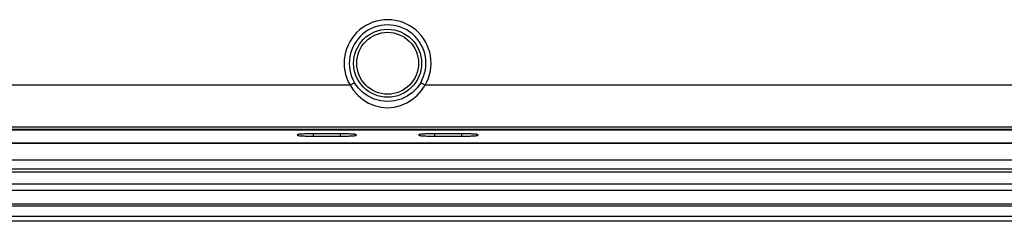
# Model space of a CAD drawing. Header units: millimetres. Extents: x 0 to 1682, y 0 to 1188.
# Tile 36 of 73: x 1188 to 1283, y 531 to 550. Entities that reach past the tile are written whole.
import ezdxf

# ---------------------------------------------------------------- set-up
doc = ezdxf.new("R2010")
doc.units = ezdxf.units.MM
doc.header["$LTSCALE"] = 92.51
for name, color, linetype in [('FRONT_CASE-RC15_-SHAPE', 7, 'CONTINUOUS'), ('GASKET-RT1550WD-SHAPE', 7, 'CONTINUOUS'), ('REAR_CASE_15_RT1540__2024-SHAPE', 7, 'CONTINUOUS')]:
    doc.layers.add(name, color=color, linetype=linetype)

msp = doc.modelspace()

# ---------------------------------------------------------------- linework, layer by layer
at = {"layer": 'FRONT_CASE-RC15_-SHAPE', "color": 7, "linetype": 'Continuous'}
for p, q in [((1114.965166, 539.377977), (1331.831987, 539.377977)), ((1214.748554, 538.817214), (1214.748554, 538.942993)), ((1216.11744, 539.021302), (1218.848554, 539.021604)), ((1216.248554, 538.738602), (1216.248554, 539.021604)), ((1218.979668, 538.738905), (1216.248554, 538.738602)), ((1218.848554, 538.738602), (1218.848554, 539.021604)), ((1220.348554, 538.942993), (1220.348554, 538.817214)), ((1226.448554, 538.817214), (1226.448554, 538.942993)), ((1227.81744, 539.021302), (1230.548554, 539.021604)), ((1227.948554, 538.738602), (1227.948554, 539.021604)), ((1230.679668, 538.738905), (1227.948554, 538.738602)), ((1230.548554, 538.738602), (1230.548554, 539.021604)), ((1232.048554, 538.942993), (1232.048554, 538.817214)), ((1401.102818, 530.577414), (1045.69429, 530.577414))]:
    msp.add_line(p, q, dxfattribs=at)
for points in [[(1214.748554, 538.942993), (1214.754349, 538.949876), (1214.77138, 538.956655), (1214.799779, 538.963354), (1214.839154, 538.969899), (1214.889326, 538.976238), (1214.949789, 538.982323), (1215.020192, 538.988107), (1215.099886, 538.993548), (1215.188362, 538.998602), (1215.284848, 539.003234), (1215.388693, 539.007404), (1215.499027, 539.011087), (1215.615077, 539.014248), (1215.735905, 539.016871), (1215.860638, 539.018928), (1215.988294, 539.020412), (1216.11744, 539.021302)], [(1216.248554, 538.738602), (1216.11744, 538.738905), (1215.988294, 538.739795), (1215.860638, 538.741278), (1215.735904, 538.743336), (1215.615077, 538.745958), (1215.499027, 538.74912), (1215.388693, 538.752803), (1215.284848, 538.756973), (1215.188362, 538.761605), (1215.099886, 538.766658), (1215.020192, 538.7721), (1214.949789, 538.777883), (1214.889326, 538.783969), (1214.839154, 538.790307), (1214.799779, 538.796852), (1214.77138, 538.803552), (1214.754349, 538.810331), (1214.748554, 538.817214)], [(1218.848554, 539.021604), (1218.979668, 539.021302), (1219.108814, 539.020412), (1219.236471, 539.018928), (1219.361204, 539.016871), (1219.482031, 539.014248), (1219.598082, 539.011087), (1219.708416, 539.007404), (1219.81226, 539.003234), (1219.908746, 538.998602), (1219.997222, 538.993548), (1220.076916, 538.988107), (1220.147319, 538.982323), (1220.207782, 538.976238), (1220.257955, 538.969899), (1220.29733, 538.963354), (1220.325728, 538.956655), (1220.34276, 538.949876), (1220.348554, 538.942993)], [(1220.348554, 538.817214), (1220.34276, 538.810331), (1220.325728, 538.803552), (1220.29733, 538.796852), (1220.257955, 538.790307), (1220.207782, 538.783969), (1220.147319, 538.777883), (1220.076916, 538.7721), (1219.997222, 538.766658), (1219.908746, 538.761605), (1219.81226, 538.756973), (1219.708416, 538.752803), (1219.598082, 538.74912), (1219.482031, 538.745958), (1219.361204, 538.743336), (1219.23647, 538.741278), (1219.108814, 538.739795), (1218.979668, 538.738905)], [(1226.448554, 538.942993), (1226.454349, 538.949876), (1226.47138, 538.956655), (1226.499779, 538.963354), (1226.539154, 538.969899), (1226.589326, 538.976238), (1226.649789, 538.982323), (1226.720192, 538.988107), (1226.799886, 538.993548), (1226.888362, 538.998602), (1226.984848, 539.003234), (1227.088693, 539.007404), (1227.199027, 539.011087), (1227.315077, 539.014248), (1227.435905, 539.016871), (1227.560638, 539.018928), (1227.688294, 539.020412), (1227.81744, 539.021302)], [(1227.948554, 538.738602), (1227.81744, 538.738905), (1227.688294, 538.739795), (1227.560638, 538.741278), (1227.435904, 538.743336), (1227.315077, 538.745958), (1227.199027, 538.74912), (1227.088693, 538.752803), (1226.984848, 538.756973), (1226.888362, 538.761605), (1226.799886, 538.766658), (1226.720192, 538.7721), (1226.649789, 538.777883), (1226.589326, 538.783969), (1226.539154, 538.790307), (1226.499779, 538.796852), (1226.47138, 538.803552), (1226.454349, 538.810331), (1226.448554, 538.817214)], [(1230.548554, 539.021604), (1230.679668, 539.021302), (1230.808814, 539.020412), (1230.936471, 539.018928), (1231.061204, 539.016871), (1231.182031, 539.014248), (1231.298082, 539.011087), (1231.408416, 539.007404), (1231.51226, 539.003234), (1231.608746, 538.998602), (1231.697222, 538.993548), (1231.776916, 538.988107), (1231.847319, 538.982323), (1231.907782, 538.976238), (1231.957955, 538.969899), (1231.99733, 538.963354), (1232.025728, 538.956655), (1232.04276, 538.949876), (1232.048554, 538.942993)], [(1232.048554, 538.817214), (1232.04276, 538.810331), (1232.025728, 538.803552), (1231.99733, 538.796852), (1231.957955, 538.790307), (1231.907782, 538.783969), (1231.847319, 538.777883), (1231.776916, 538.7721), (1231.697222, 538.766658), (1231.608746, 538.761605), (1231.51226, 538.756973), (1231.408416, 538.752803), (1231.298082, 538.74912), (1231.182031, 538.745958), (1231.061204, 538.743336), (1230.93647, 538.741278), (1230.808814, 538.739795), (1230.679668, 538.738905)]]:
    msp.add_lwpolyline(points, dxfattribs=at)
at = {"layer": 'GASKET-RT1550WD-SHAPE', "color": 7, "linetype": 'Continuous'}
for p, q in [((1113.794019, 538.077414), (1333.003101, 538.077414)), ((1113.886336, 538.109709), (1332.910735, 538.109709)), ((1046.398554, 536.493685), (1400.398554, 536.493685)), ((1046.398554, 535.630623), (1400.398554, 535.630623)), ((1046.398554, 535.324205), (1400.398554, 535.324205)), ((1046.398554, 534.174925), (1400.398554, 534.174925)), ((1046.398554, 533.585664), (1400.398554, 533.585664)), ((1046.398554, 532.248125), (1400.398554, 532.248125)), ((1046.398554, 532.077414), (1400.398554, 532.077414)), ((1046.398554, 531.077414), (1400.398554, 531.077414)), ((1401.102818, 530.577414), (1045.69429, 530.577414))]:
    msp.add_line(p, q, dxfattribs=at)
at = {"layer": 'REAR_CASE_15_RT1540__2024-SHAPE', "color": 7, "linetype": 'Continuous'}
for p, q in [((1219.786044, 543.655987), (1057.511064, 543.655987)), ((1220.215557, 543.908216), (1219.786044, 543.655987)), ((1227.011064, 543.655987), (1226.581551, 543.908216)), ((1389.286044, 543.655987), (1227.011064, 543.655987)), ((1053.774386, 539.661469), (1393.022722, 539.661469)), ((1331.680609, 539.404181), (1115.116499, 539.404181))]:
    msp.add_line(p, q, dxfattribs=at)
for points in [[(1219.786044, 543.655987), (1220.130886, 543.140852), (1220.547766, 542.679199), (1221.028107, 542.280108), (1221.563415, 541.952187), (1222.146321, 541.704256), (1222.762188, 541.548741), (1223.395527, 541.49562), (1224.029421, 541.549921), (1224.647207, 541.706634), (1225.232509, 541.956014), (1225.770325, 542.285382), (1226.252041, 542.685157), (1226.668149, 543.145214), (1227.011064, 543.655987)], [(1226.581551, 543.908216), (1226.230527, 543.411736), (1225.791887, 542.971819), (1225.272386, 542.605786), (1224.688131, 542.331022), (1224.056973, 542.160132), (1223.40186, 542.102185), (1222.746484, 542.159014), (1222.114419, 542.329045), (1221.528486, 542.603613), (1221.007266, 542.970102), (1220.567408, 543.410761), (1220.215557, 543.908216)]]:
    msp.add_lwpolyline(points, dxfattribs=at)
for radius in [3.273959, 2.975101]:
    msp.add_circle((1223.398554, 545.777414), radius, dxfattribs=at)
for radius, start in [(4.189353, 329.57664655), (3.691256, 329.57664656)]:
    msp.add_arc((1223.398554, 545.777414), radius, start, 210.42335348, dxfattribs=at)

doc.saveas('drawing.dxf')
